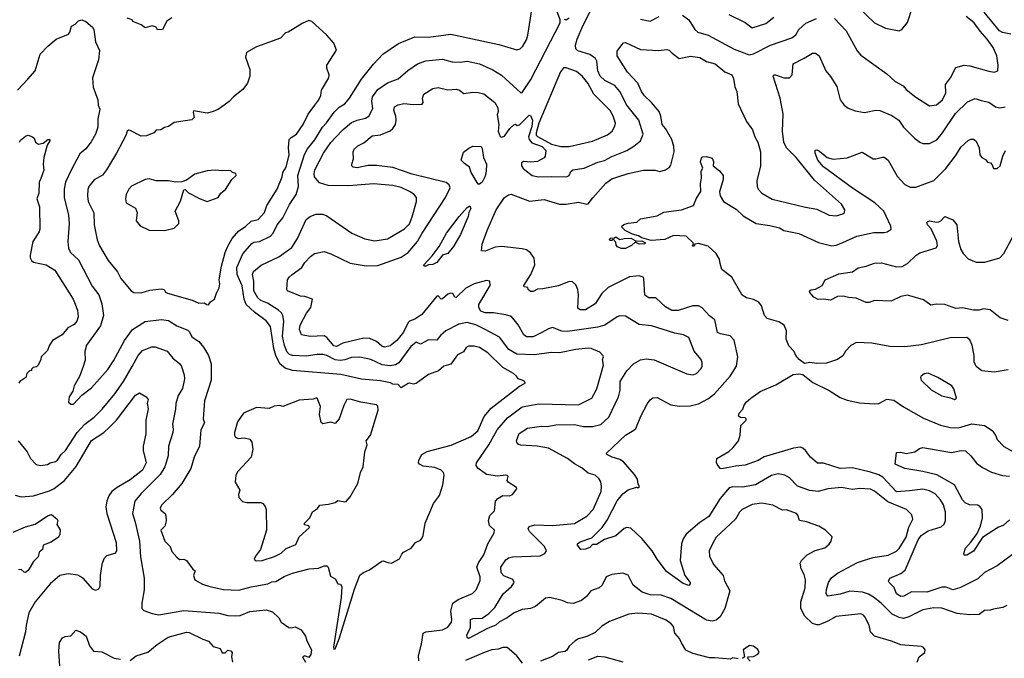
# Model space of a CAD drawing. Extents: x 1678431 to 1860718, y 384618 to 522882.
# Tile 204 of 256: x 1765003 to 1772158, y 454783 to 459427. Entities that reach past the tile are written whole.
import ezdxf

# ---------------------------------------------------------------- set-up
doc = ezdxf.new("R2010")
doc.units = 0

msp = doc.modelspace()

# ---------------------------------------------------------------- linework, layer by layer
at = {"layer": '0CON10XD'}
for points in [[(1767512.1, 457832.1), (1767585, 457819.5), (1767675, 457832.9), (1767800, 457905), (1767835, 457941.9), (1767855.7, 457994.3), (1767887.8, 458105), (1767885.7, 458135), (1767867.4, 458157.4), (1767835, 458178.5), (1767775, 458206), (1767715, 458220.9), (1767575, 458232.7), (1767395, 458217.6), (1767245, 458220.9), (1767180.7, 458240.7), (1767145.4, 458285), (1767142.5, 458305), (1767148.9, 458335), (1767210.8, 458455), (1767265.2, 458534.8), (1767299.3, 458570.7), (1767352.9, 458627.1), (1767415, 458678.5), (1767455, 458695.6), (1767515, 458709.5), (1767541.4, 458725), (1767568.9, 458781.1), (1767563.3, 458835), (1767567.6, 458865), (1767605, 458919.6), (1767675, 458967.3), (1767753.7, 458996.3), (1767822.7, 459057.3), (1767895, 459104.6), (1767955, 459127.7), (1768075, 459139.1), (1768145, 459121.2), (1768202.8, 459117.2), (1768255, 459125.4), (1768345, 459106.1), (1768441.5, 459061.5), (1768505, 459023.3), (1768645, 458894.2), (1768655, 458897.5), (1768668.9, 458918.9), (1768717.9, 458992.1), (1768930, 459405), (1768930.6, 459425), (1768880.5, 459565)], [(1767595, 458366.2), (1767534.7, 458365.3), (1767455, 458348.5), (1767426.7, 458355), (1767416.7, 458365), (1767416.7, 458375), (1767430, 458415), (1767426.2, 458465), (1767433.8, 458485), (1767461.3, 458508.7), (1767505, 458530.5), (1767565, 458582), (1767625, 458589.2), (1767695, 458618.8), (1767715, 458634.4), (1767733.1, 458665), (1767738.2, 458695), (1767735.4, 458725), (1767721.1, 458768.9), (1767728, 458792), (1767753.3, 458806.7), (1767795, 458818.2), (1767865, 458810), (1767927, 458813), (1767934, 458825), (1767930.6, 458855), (1767940, 458885), (1768004.6, 458925.4), (1768045, 458934.4), (1768115, 458916.2), (1768175, 458922.5), (1768198.8, 458915), (1768230.7, 458890.7), (1768295, 458899.4), (1768335, 458897.5), (1768375, 458886.5), (1768455.2, 458825.2), (1768478.8, 458785), (1768480, 458760), (1768473.3, 458735), (1768484, 458665), (1768480.8, 458615), (1768495, 458577.5), (1768505, 458572), (1768525, 458580.8), (1768565.6, 458635), (1768595, 458663.3), (1768605, 458666.7), (1768617, 458657), (1768635, 458661.2), (1768705, 458732.5), (1768715, 458730), (1768730, 458695), (1768725, 458650), (1768701.5, 458575), (1768705.6, 458555.6), (1768725, 458531.8), (1768800, 458505), (1768826.2, 458475), (1768822, 458435), (1768815, 458422.5), (1768766.7, 458395), (1768715, 458389.6), (1768665, 458394.4), (1768650.5, 458385), (1768648.6, 458365), (1768660.8, 458345), (1768726.2, 458295), (1768773.1, 458283.1), (1768865, 458287.3), (1768976.6, 458283.4), (1768995, 458293.8), (1769007.7, 458322.3), (1769022.5, 458335), (1769105, 458346.2), (1769205, 458390.4), (1769253, 458403), (1769305, 458431.2), (1769415, 458476.7), (1769465, 458507.3), (1769513.3, 458546.7), (1769532.7, 458595), (1769503.2, 458695), (1769415.9, 458805), (1769364.7, 458905), (1769327.2, 458947.2), (1769255, 458983.5), (1769221.8, 459015), (1769203.1, 459055), (1769196.7, 459125), (1769186.2, 459145), (1769145, 459174.1), (1769060, 459200), (1769044, 459215), (1769042.6, 459242.6), (1769054.1, 459285), (1769095, 459381.2), (1769195, 459577.7)], [(1771035, 459578.9), (1771215, 459404.3), (1771295, 459366.2), (1771395, 459346.7), (1771412.5, 459355), (1771453.6, 459406.4), (1771491.7, 459518.3)], [(1767295, 454852.5), (1767325, 454926), (1767435.8, 455285.8), (1767475, 455388.9), (1767501.7, 455408.3), (1767545, 455426.2), (1767635, 455490), (1767645, 455492.5), (1767678.8, 455478.8), (1767705, 455476), (1767763.8, 455506.2), (1767779.5, 455540.5), (1767793.3, 455555), (1767847.5, 455585), (1767880, 455625), (1767915, 455642.5), (1767925.8, 455655), (1767934.4, 455675.6), (1767948.6, 455765), (1768010.3, 455909.7), (1768054.2, 455965.8), (1768078, 456045), (1768087.1, 456115), (1768082.9, 456135), (1768065, 456151.1), (1768020.4, 456170.4), (1767935, 456181.1), (1767908.8, 456195), (1767902, 456205), (1767903.9, 456223.9), (1767925.6, 456264.4), (1767965, 456287.1), (1768138.1, 456331.9), (1768284, 456396), (1768333.2, 456436.8), (1768378.1, 456541.9), (1768428.7, 456601.3), (1768635, 456761.9), (1768676.2, 456785), (1768673.3, 456795), (1768655.5, 456805.5), (1768624.4, 456814.4), (1768613.8, 456835), (1768592.5, 456855), (1768515, 456897.5), (1768405, 457004.4), (1768345, 457042.5), (1768305, 457053.3), (1768265, 457052.2), (1768248, 457042), (1768227.7, 457012.3), (1768185, 456990), (1768135, 456922.5), (1768085, 456906.9), (1768046.2, 456873.8), (1767975, 456847.1), (1767885, 456780.9), (1767865, 456776), (1767835, 456784.2), (1767825, 456781.4), (1767775, 456750), (1767754, 456774), (1767715.8, 456775.8), (1767697.3, 456787.3), (1767625, 456799.6), (1767486.3, 456813.7), (1767336.3, 456846.4), (1766985, 456875.9), (1766931.8, 456891.8), (1766894.5, 456924.5), (1766865.2, 456985.2), (1766850.3, 457035), (1766826.1, 457195), (1766795, 457238.2), (1766709.2, 457299.1), (1766649.7, 457355), (1766634.4, 457395), (1766621, 457491), (1766582.8, 457575), (1766581.9, 457625), (1766625, 457724.4), (1766689.9, 457800.1), (1766705, 457809.3), (1766745, 457813.2), (1766826.6, 457853.4), (1766845.2, 457874.8), (1766875, 457934.3), (1766915.4, 457985), (1766965, 458081.9), (1767013.5, 458156.5), (1767028.2, 458215), (1767023.9, 458295), (1767073, 458447), (1767095, 458486.9), (1767147.8, 458552.3), (1767204.7, 458645), (1767233.8, 458676.2), (1767289.6, 458755), (1767325, 458789.6), (1767365, 458815.5), (1767400.5, 458855), (1767486.4, 458995), (1767575, 459104.4), (1767642.4, 459175), (1767755, 459254.1), (1767875, 459302.2), (1767975, 459299.1), (1768135, 459321.9), (1768485, 459245.7), (1768615, 459206.7), (1768640, 459215), (1768660, 459235), (1768685, 459280), (1768696.1, 459313.9), (1768726.2, 459515)], [(1770155, 459464.6), (1770275.3, 459405.3), (1770325, 459366.9), (1770425, 459400), (1770484.2, 459445)], [(1772205, 459320.4), (1772145, 459333.7), (1772123.8, 459345), (1772012.4, 459482.4)], [(1764986.3, 458913.7), (1765061.4, 458995), (1765115, 459053.8), (1765153.3, 459176.7), (1765206.9, 459235), (1765268, 459285), (1765357.4, 459322.6), (1765368.1, 459335), (1765380.8, 459379.2), (1765407.5, 459395), (1765430.7, 459419.3), (1765455, 459426.7), (1765483.6, 459413.6), (1765531.7, 459371.7), (1765541.2, 459355), (1765553.8, 459265), (1765583.9, 459203.9), (1765576.2, 459135), (1765532.9, 459005), (1765537.1, 458935), (1765570.6, 458845), (1765574.3, 458805), (1765585.6, 458775), (1765571.9, 458705), (1765570.6, 458645), (1765554.6, 458595.4), (1765522.4, 458537.6), (1765485, 458487.5), (1765439.4, 458450.6), (1765377.7, 458332.3), (1765336.2, 458245), (1765325.4, 458195), (1765327.3, 458135), (1765358.5, 458005), (1765362.5, 457945), (1765352.2, 457815), (1765358.9, 457765), (1765372.9, 457735), (1765429.9, 457679.9), (1765529.2, 457489.2), (1765578.5, 457425), (1765601.4, 457361.4), (1765611.2, 457275), (1765590.5, 457199.5), (1765488.9, 457061.1), (1765476.7, 457015), (1765478.3, 456951.7), (1765465.5, 456904.5), (1765438.1, 456831.9), (1765400, 456765), (1765390, 456725), (1765362.5, 456685), (1765357.5, 456645), (1765375, 456630), (1765395, 456631.2), (1765454.3, 456695.7), (1765525, 456750), (1765645, 456884.2), (1765685.5, 456945), (1765765.5, 457095), (1765823.1, 457175), (1765915, 457231.5), (1766035, 457247.1), (1766085, 457240.5), (1766145, 457201.1), (1766225, 457170), (1766237.3, 457157.3), (1766255, 457120), (1766305, 457085.7), (1766337.8, 457045), (1766376, 456986), (1766394.3, 456925), (1766393.6, 456805), (1766375, 456746.2), (1766345.5, 456654.5), (1766336.5, 456525), (1766346.7, 456495), (1766320.4, 456445), (1766310.4, 456325), (1766270, 456245), (1766247.8, 456162.2), (1766182.2, 456055), (1766114.7, 455975.3), (1766035, 455895.7), (1766024.4, 455874.4), (1766029.7, 455859.7), (1766060.8, 455835), (1766065, 455820), (1766067.9, 455782.1), (1766059.2, 455745), (1766028, 455715), (1766057.5, 455635), (1766096.1, 455596.1), (1766109.5, 455559.5), (1766145, 455517.5), (1766165, 455502.5), (1766195, 455503.3), (1766215, 455493.3), (1766261.7, 455431.7), (1766278.3, 455418.3), (1766266.7, 455385), (1766276.7, 455355), (1766331.1, 455321.1), (1766385.7, 455304.3), (1766485, 455282.5), (1766595, 455279.5), (1766685, 455303.8), (1766805.4, 455324.6), (1766835, 455339.4), (1766865, 455341.4), (1766925, 455378.2), (1766985, 455401.8), (1767106.9, 455433.1), (1767175, 455439.3), (1767215, 455455.3), (1767235.3, 455455.3), (1767244.2, 455445), (1767261.2, 455381.2), (1767295, 455360), (1767315, 455323.8), (1767335, 455321.2), (1767344.2, 455305), (1767338.4, 455225), (1767284.3, 454864.3), (1767285, 454850), (1767295, 454852.5)], [(1766375, 457352.5), (1766390, 457375), (1766420, 457395), (1766432.7, 457437.3), (1766453.9, 457476.1), (1766458, 457505), (1766453.3, 457535), (1766470.4, 457635), (1766496.4, 457733.6), (1766514.2, 457775.8), (1766548.2, 457835), (1766595, 457891.1), (1766645, 457923.1), (1766685, 457962.2), (1766737.1, 457975), (1766782.2, 458025), (1766800, 458075), (1766873.8, 458195), (1766910.7, 458285), (1766916.6, 458315), (1766938.5, 458355), (1766961.2, 458445), (1766956, 458495), (1766962, 458555), (1766975, 458570), (1767014.7, 458595.3), (1767063.8, 458665), (1767099.6, 458740.4), (1767148.5, 458805), (1767177.8, 458845), (1767190.8, 458875), (1767196, 458915), (1767250.6, 459005), (1767252, 459025), (1767234, 459075), (1767236, 459095), (1767305.8, 459205), (1767285.5, 459255.5), (1767236.2, 459315), (1767125, 459412.5), (1767105, 459420), (1767055, 459400), (1766955, 459336), (1766935, 459330), (1766897.9, 459292.1), (1766725, 459230.5), (1766652.3, 459187.7), (1766644, 459155), (1766675.7, 459065), (1766675.8, 459015), (1766657.5, 458965), (1766625, 458918), (1766556.2, 458865), (1766525, 458832.5), (1766445, 458773.3), (1766402.5, 458757.5), (1766365, 458747.1), (1766267.5, 458765), (1766262.9, 458755), (1766270.8, 458715), (1766255, 458698), (1766125, 458679.2), (1766085, 458650), (1766055, 458642.5), (1766030, 458625), (1765995, 458622.5), (1765977.5, 458605), (1765925, 458582.5), (1765885, 458579.2), (1765805, 458622), (1765795, 458623.8), (1765784, 458615), (1765775.8, 458585), (1765707.8, 458455), (1765635, 458334), (1765605, 458295.8), (1765545, 458262.5), (1765505.7, 458215), (1765497.4, 458192.6), (1765495.5, 458145), (1765502.1, 458105), (1765543.3, 458023.3), (1765543.8, 457935), (1765565.6, 457825), (1765582.4, 457782.4), (1765646.7, 457675), (1765715, 457593.8), (1765738.8, 457545), (1765814.3, 457454.3), (1765832.7, 457442.7), (1765885, 457441.4), (1765949.1, 457460.9), (1766035, 457470.6), (1766053.3, 457465), (1766063.8, 457445), (1766077.6, 457437.6), (1766257.3, 457387.3), (1766305, 457366.7), (1766347, 457367), (1766360, 457355), (1766375, 457352.5)], [(1766110, 459440), (1766072.5, 459415), (1766040, 459355), (1766005, 459352.5), (1765995, 459372.5), (1765965, 459382.5), (1765915, 459367.5), (1765885, 459390), (1765825, 459412.5), (1765820, 459425), (1765785, 459436.7)], [(1768960.7, 459430.7), (1768975, 459426.7), (1768995, 459440)], [(1769515, 459431.1), (1769585, 459416.9), (1769649.1, 459450.9)], [(1769819.2, 459459.2), (1769866, 459426), (1769908.6, 459355), (1769932, 459335), (1770006.2, 459315), (1770195, 459212.5), (1770305, 459171.2), (1770335, 459177.3), (1770458.1, 459241.9), (1770614, 459296), (1770642.4, 459317.6), (1770664.4, 459355), (1770715, 459401.9), (1770793.3, 459435)], [(1770925, 459435.8), (1771008.6, 459345), (1771089.6, 459199.6), (1771115, 459169.2), (1771305, 459032.9), (1771365, 458977.1), (1771422, 458945), (1771445, 458919.2), (1771515, 458862.9), (1771615, 458800.8), (1771665, 458807.5), (1771708.1, 458845), (1771731.8, 458895), (1771730.5, 458955), (1771766.5, 459005), (1771805, 459079.2), (1771865, 459095.7), (1771907.7, 459092.3), (1772045, 459051.4), (1772083.9, 459046.1), (1772110, 459055), (1772114, 459095), (1772102.5, 459165), (1772077.8, 459225), (1772034.4, 459285), (1771982.3, 459342.3), (1771939.5, 459405), (1771880.1, 459450.1)], [(1769523.8, 455653.8), (1769445, 455730), (1769415, 455733.8), (1769395, 455726), (1769335, 455673.5), (1769253.7, 455646.3), (1769195, 455611.2), (1769165, 455610), (1769145, 455590), (1769115, 455576.2), (1769080, 455575), (1769057, 455607), (1769056.7, 455615), (1769075, 455630), (1769160.8, 455659.2), (1769236.2, 455733.8), (1769272.7, 455787.3), (1769345, 455927.8), (1769385, 455979.5), (1769425, 456009.2), (1769485, 456027.5), (1769495, 456022.5), (1769507, 456033), (1769498.3, 456048.3), (1769493.3, 456085), (1769470.5, 456120.5), (1769391.1, 456211.1), (1769365, 456228.1), (1769308.8, 456245), (1769270, 456265), (1769267.5, 456275), (1769404.3, 456405), (1769465, 456442), (1769481.2, 456455), (1769516.4, 456543.6), (1769564.5, 456635.5), (1769585, 456663.8), (1769603, 456677), (1769635, 456679.2), (1769735, 456625.7), (1769795, 456615.6), (1769875, 456618.1), (1769935, 456633.3), (1770008.8, 456671.2), (1770053, 456707), (1770164.7, 456835.3), (1770212.1, 456907.9), (1770221.9, 456975), (1770195, 457096.2), (1770165, 457127.5), (1770095, 457142), (1770075, 457153.3), (1770054.3, 457244.3), (1770015, 457274), (1769962.5, 457332.5), (1769935, 457345.6), (1769895, 457345.5), (1769788.1, 457311.9), (1769742.9, 457312.9), (1769695, 457337.9), (1769625, 457403.1), (1769574.4, 457404.4), (1769545, 457423.8), (1769538, 457545), (1769532.5, 457555), (1769505, 457564), (1769435, 457556.5), (1769280.5, 457479.5), (1769233.9, 457436.1), (1769185, 457360), (1769115, 457318.1), (1769075, 457317.1), (1769058.1, 457328.1), (1769063.5, 457425), (1769058.9, 457465), (1769045, 457498), (1769020.3, 457520.3), (1768995, 457522.2), (1768917.8, 457492.2), (1768805, 457468.8), (1768765, 457466.2), (1768735, 457451.2), (1768715, 457450), (1768697.5, 457465), (1768695, 457480), (1768670, 457485), (1768667.5, 457495), (1768718.1, 457575), (1768746.7, 457645), (1768742.1, 457692.1), (1768715, 457732), (1768685, 457752.2), (1768655, 457760.9), (1768503.4, 457776.6), (1768458.3, 457771.7), (1768385, 457743.1), (1768360, 457745), (1768362.7, 457795), (1768399.5, 457895), (1768466.4, 458045), (1768525, 458134.4), (1768555, 458153.1), (1768575, 458158.1), (1768707.4, 458107.4), (1768815, 458118.2), (1768925.4, 458085.4), (1768974.6, 458085.4), (1769065, 458100.4), (1769125, 458085.8), (1769135, 458088), (1769167.5, 458132.5), (1769263, 458237), (1769305, 458270), (1769342.5, 458282.5), (1769425, 458308.5), (1769535, 458331.4), (1769621.7, 458331.7), (1769655, 458322), (1769695, 458335.8), (1769725.4, 458354.6), (1769735, 458370), (1769758.5, 458465), (1769756.5, 458505), (1769741.1, 458555), (1769697.1, 458635), (1769671.5, 458665), (1769662.9, 458725), (1769649.2, 458759.2), (1769595, 458824.2), (1769543, 458873), (1769521.5, 458905), (1769494.7, 458964.7), (1769420.6, 459045), (1769345.8, 459165), (1769345, 459197.5), (1769377.5, 459245), (1769391.7, 459258.3), (1769405, 459260), (1769515, 459211.1), (1769645, 459202.5), (1769705, 459210), (1769722.5, 459205), (1769745, 459183.8), (1769795, 459143.8), (1769878.3, 459161.7), (1769945, 459150.8), (1769995, 459123.8), (1770055.8, 459105.8), (1770127.9, 459047.9), (1770177.1, 459025), (1770189.8, 458999.8), (1770198.7, 458938.7), (1770215.4, 458905.4), (1770223.9, 458813.9), (1770285, 458686.2), (1770328, 458625), (1770344.2, 458575), (1770367.1, 458535), (1770385.5, 458465.5), (1770386.7, 458365), (1770360, 458255), (1770362.5, 458215), (1770370, 458195), (1770396.2, 458166.2), (1770472.2, 458122.2), (1770713.1, 458063.1), (1770795, 458047.8), (1770885, 458004.4), (1770935, 458000), (1770985, 458016.2), (1770996, 458025), (1771000, 458045), (1770976, 458085), (1770778.8, 458258.8), (1770645, 458423.6), (1770575.9, 458495.9), (1770555.3, 458535.3), (1770545.3, 458615), (1770550.7, 458740.7), (1770528.7, 458855), (1770479.2, 459015), (1770484.3, 459025.7), (1770495, 459025.8), (1770555, 459002.9), (1770596.7, 459005), (1770615.8, 459025), (1770623.8, 459105), (1770702.9, 459147.1), (1770765, 459184.3), (1770785, 459182.5), (1770813.5, 459163.5), (1770860, 459055), (1770895, 459013.8), (1770940.3, 458940.3), (1770965, 458843.3), (1770995, 458806.2), (1771024.2, 458784.2), (1771075, 458763.8), (1771143, 458753), (1771225, 458770), (1771252.7, 458767.3), (1771339.8, 458729.8), (1771390.8, 458695), (1771425, 458645.7), (1771505, 458565.8), (1771545, 458535.8), (1771567, 458527), (1771615, 458525.6), (1771667.1, 458552.9), (1771709.5, 458605), (1771803.6, 458745), (1771890.2, 458829.8), (1771945, 458854.2), (1771990.3, 458840.3), (1772045, 458827.8), (1772092.8, 458792.8), (1772125, 458785.5), (1772165, 458793.2)], [(1768995, 458504.5), (1769165, 458543.6), (1769275, 458589.4), (1769309.2, 458615), (1769328.7, 458651.3), (1769332.9, 458675), (1769316.7, 458725), (1769295, 458765.7), (1769176.1, 458886.1), (1769130.9, 458965), (1769093.1, 459013.1), (1769050, 459050), (1768975, 459077.7), (1768954.2, 459075.8), (1768932.5, 459047.5), (1768775.6, 458675), (1768755.2, 458605), (1768756.2, 458586.2), (1768765, 458577), (1768867.4, 458522.6), (1768935.2, 458504.8), (1768995, 458504.5)], [(1765003, 458537), (1765009.2, 458550.8), (1765045, 458580), (1765065, 458586), (1765097.5, 458575), (1765107.5, 458565), (1765117.5, 458535), (1765141.2, 458521.2), (1765175, 458528), (1765207.5, 458555), (1765222.5, 458555), (1765223.3, 458545), (1765202, 458515), (1765178.1, 458425), (1765173.3, 458375), (1765177.7, 458332.3), (1765157.4, 458272.6), (1765144.2, 458245), (1765141.5, 458165), (1765128.8, 458125), (1765148.5, 458065), (1765150.6, 457905), (1765144.2, 457885), (1765100, 457815), (1765078.6, 457715), (1765080, 457695), (1765090, 457675), (1765104.5, 457664.5), (1765195, 457643.5), (1765258.1, 457605), (1765391.9, 457395), (1765422.7, 457315), (1765427.1, 457265), (1765417.5, 457235), (1765399.1, 457210.9), (1765353.7, 457186.3), (1765311.5, 457135), (1765242.9, 457095), (1765216.7, 457055), (1765205, 457022.5), (1765160, 456975), (1765157.5, 456955), (1765137.5, 456915), (1765125, 456902.5), (1765101.7, 456898.3), (1765090, 456885), (1765090, 456875), (1765075, 456872.5), (1765056.4, 456853.6), (1765047.5, 456825), (1765005, 456796.7), (1764996.7, 456785)], [(1771555, 457063.3), (1771435, 457047.5), (1771325, 457050.6), (1771195, 457075.7), (1771085, 457080), (1771042.3, 457057.7), (1771003.9, 457016.1), (1770985, 456982.5), (1770945, 456956.7), (1770865, 456930), (1770795, 456926.2), (1770745, 456933.3), (1770705, 456927.5), (1770666.1, 456956.1), (1770643.8, 456985), (1770631.2, 457015), (1770592, 457055), (1770572.6, 457102.6), (1770574.2, 457165), (1770558.8, 457205), (1770519.7, 457229.7), (1770435, 457254.3), (1770415, 457276.7), (1770394.2, 457345), (1770375, 457372.5), (1770335, 457391.9), (1770283.8, 457405), (1770253.9, 457423.9), (1770178.6, 457555), (1770105, 457611.2), (1770092.2, 457655), (1770088.5, 457685), (1770065, 457725.8), (1770005, 457780), (1769935, 457798.9), (1769910, 457795), (1769905, 457780), (1769895, 457780), (1769890, 457785), (1769900, 457795), (1769896.7, 457805), (1769845, 457853.1), (1769755, 457856.7), (1769691.1, 457828.9), (1769592.3, 457822.3), (1769525, 457840), (1769500, 457855), (1769457.4, 457867.4), (1769403.8, 457895), (1769381.2, 457915), (1769378.8, 457925), (1769393.2, 457936.8), (1769425, 457947.1), (1769487.5, 457955), (1769515, 457977.5), (1769635, 458000.6), (1769685, 458027.8), (1769812.5, 458045), (1769898.5, 458075), (1769920.3, 458129.7), (1769952.5, 458177.5), (1769949.1, 458235), (1769958.1, 458275), (1769954.1, 458324.1), (1769966.4, 458346.4), (1769951.2, 458391.2), (1769957, 458423), (1769965, 458430), (1769995, 458432.5), (1770035, 458418.8), (1770044, 458395), (1770042.5, 458365), (1770087.7, 458327.7), (1770113.8, 458295), (1770114.2, 458265), (1770088.6, 458175), (1770094.3, 458145), (1770117.3, 458105), (1770209.6, 458049.6), (1770261.1, 458001.1), (1770355, 457945.6), (1770455, 457930.6), (1770525, 457914.2), (1770555, 457894.3), (1770665, 457873.1), (1770807.2, 457807.2), (1770905, 457782.5), (1770935, 457786.7), (1770985, 457805.5), (1771086.9, 457853.1), (1771210.9, 457879.1), (1771285, 457880), (1771307.5, 457885), (1771335.9, 457904.1), (1771333.8, 457925), (1771283.3, 458035), (1771218.1, 458095), (1771055, 458201.1), (1770845, 458357.5), (1770803.8, 458405), (1770784.4, 458455), (1770783, 458477), (1770795, 458480), (1770815, 458470), (1770871.2, 458425), (1770915, 458413.5), (1771015, 458421.4), (1771125, 458462.9), (1771205, 458415.8), (1771225, 458414), (1771272.3, 458427.7), (1771285, 458426), (1771314, 458405), (1771379.1, 458289.1), (1771435, 458229.2), (1771475, 458210), (1771515, 458209.4), (1771645, 458257.1), (1771732.2, 458345), (1771803.8, 458436.2), (1771845, 458502.5), (1771895, 458547.1), (1771915, 458557.1), (1771935, 458557.5), (1771953.3, 458543.3), (1771975.8, 458495), (1771980.8, 458445), (1771994.2, 458425), (1772020, 458410), (1772035, 458390), (1772057.5, 458385), (1772070.7, 458370.7), (1772080, 458345), (1772105, 458343.8), (1772127.5, 458365), (1772146.5, 458435), (1772165.5, 458475)], [(1768335, 458230), (1768284.2, 458315), (1768272.5, 458355), (1768235, 458380), (1768211.2, 458405), (1768227.5, 458462.5), (1768266.4, 458493.6), (1768295, 458506.7), (1768356.2, 458505), (1768365, 458490), (1768373.7, 458423.7), (1768395.8, 458375.8), (1768393.5, 458325), (1768385, 458290), (1768365, 458245.6), (1768345, 458230.8), (1768335, 458230)], [(1766055, 457894), (1766125, 457911.2), (1766160, 457945), (1766158.8, 457965), (1766132.5, 458035), (1766171.7, 458108.3), (1766195, 458190), (1766205, 458192.5), (1766228.8, 458168.8), (1766315, 458123.8), (1766365, 458105.8), (1766446.7, 458135), (1766463.8, 458165), (1766498, 458192), (1766544.2, 458265.8), (1766577.5, 458295), (1766575, 458307.5), (1766550, 458315), (1766535, 458330), (1766475, 458326.7), (1766425, 458333.3), (1766365, 458328.8), (1766275, 458303.3), (1766215, 458260), (1766182, 458248), (1766135, 458245.9), (1766085, 458254.5), (1765995, 458256.2), (1765945, 458270.6), (1765914.5, 458265.5), (1765815, 458215.8), (1765796, 458195), (1765778, 458155), (1765771.2, 458125), (1765777.5, 458095), (1765845, 458056.7), (1765852.5, 458037.5), (1765856.2, 458025), (1765850, 457965), (1765877.7, 457927.7), (1765945, 457896.2), (1766055, 457894)], [(1771525, 454754), (1771538, 454795), (1771581.2, 454825), (1771583.3, 454845), (1771571.2, 454861.2), (1771555, 454868.8), (1771405, 454882.1), (1771338.5, 454908.5), (1771215, 454944.5), (1771186.7, 454975), (1771176.5, 455025), (1771144.6, 455084.6), (1771135, 455097.1), (1771115, 455106.7), (1770935, 455087.1), (1770875, 455052.2), (1770812.8, 455027.2), (1770795, 455026.1), (1770765, 455035.5), (1770709.6, 455089.6), (1770679.4, 455145), (1770680, 455195), (1770710, 455295), (1770713.1, 455355), (1770703, 455393), (1770680.8, 455435), (1770674.3, 455475), (1770684.5, 455495.5), (1770725, 455536), (1770782.7, 455567.3), (1770853.9, 455586.1), (1770885, 455612.5), (1770900, 455635), (1770906.4, 455666.4), (1770857.5, 455715), (1770810, 455745), (1770720, 455775), (1770670, 455785), (1770656.7, 455825), (1770647.5, 455835), (1770575, 455863.8), (1770545, 455860), (1770475, 455895.7), (1770395, 455912.2), (1770325, 455901.1), (1770252.9, 455865), (1770234.5, 455845), (1770205.7, 455795), (1770064.4, 455665), (1770036.9, 455615), (1770013.1, 455565), (1770015.7, 455525.7), (1770045.8, 455465), (1770114.3, 455385), (1770125, 455346.7), (1770162.5, 455275), (1770127.9, 455145), (1770094.4, 455085), (1770065, 455060.4), (1770035, 455054), (1769995, 455060.4), (1769735, 455218.8), (1769665, 455243.1), (1769585, 455245.9), (1769525.3, 455265.3), (1769461.9, 455315), (1769425, 455386.7), (1769385, 455403.3), (1769305, 455391.8), (1769265, 455376.7), (1769236.2, 455315), (1769213.3, 455296.7), (1769153.1, 455275), (1769124.4, 455235), (1769086.6, 455203.4), (1769025, 455182.9), (1768985, 455186.8), (1768944.2, 455204.2), (1768855, 455226), (1768825, 455221.5), (1768750.5, 455159.5), (1768715, 455145.3), (1768655, 455138.2), (1768596, 455115), (1768545, 455078), (1768490.8, 455049.2), (1768463.3, 455025), (1768407.7, 455002.3), (1768265, 454926.2), (1768255.7, 454935.7), (1768253.2, 454953.2), (1768278.8, 455005), (1768278.9, 455065), (1768295, 455073.6), (1768365, 455075.4), (1768411.6, 455108.4), (1768455, 455152.2), (1768517.4, 455252.6), (1768576.7, 455305), (1768595.6, 455335.6), (1768586, 455356), (1768522.4, 455382.4), (1768501.8, 455405), (1768499.2, 455445), (1768535, 455499.5), (1768555, 455512.9), (1768585, 455520.4), (1768785, 455529.4), (1768818.8, 455545), (1768830.8, 455565), (1768815.7, 455595), (1768707.5, 455705), (1768697.5, 455725), (1768705, 455741.2), (1768747.1, 455752.9), (1768875, 455749.6), (1769035.9, 455764.1), (1769125, 455816.4), (1769170.4, 455865), (1769227.5, 455995), (1769232.1, 456032.1), (1769225.5, 456065.5), (1769211.7, 456091.7), (1769186, 456115), (1769135, 456128.5), (1769090, 456165), (1769035, 456198.2), (1768985, 456235.4), (1768845, 456310.8), (1768763.7, 456326.3), (1768645, 456332.2), (1768628.9, 456338.9), (1768615, 456353.8), (1768612.9, 456365), (1768631.8, 456418.2), (1768693.1, 456456.9), (1768795, 456472.1), (1768835, 456469.5), (1768898.3, 456481.7), (1769035, 456482.3), (1769099.5, 456469.5), (1769165, 456467.9), (1769225, 456482.2), (1769283.3, 456536.7), (1769355.6, 456685), (1769366.4, 456733.6), (1769366.2, 456795), (1769415, 456874.4), (1769464.3, 456925), (1769515, 456954.4), (1769555, 456960.5), (1769614.6, 456954.6), (1769850.7, 456850.7), (1769895, 456844.4), (1769921.2, 456855), (1769955, 456890), (1769962.9, 456907.1), (1769962.5, 456935), (1769954.3, 456955), (1769905.3, 457015.3), (1769865.6, 457115), (1769826.7, 457135), (1769765, 457147.5), (1769595, 457201.4), (1769505, 457211.1), (1769405, 457270.5), (1769365, 457272.2), (1769345, 457266.9), (1769255, 457206.2), (1769205, 457192), (1768985, 457158.8), (1768941.7, 457161.7), (1768875, 457188.6), (1768845, 457179.5), (1768797.9, 457152.1), (1768735, 457121.3), (1768685, 457121.3), (1768667.3, 457135), (1768625, 457208.1), (1768578, 457268), (1768535, 457281.5), (1768445, 457295.4), (1768385, 457294.6), (1768355, 457307.8), (1768338.5, 457335), (1768339.5, 457355), (1768423.1, 457495), (1768418.8, 457525), (1768395, 457531.4), (1768305, 457505.5), (1768245, 457475.6), (1768175, 457406.2), (1768165, 457410), (1768150, 457435), (1768135, 457439.2), (1768115, 457431.4), (1768075, 457395.8), (1768065, 457394.2), (1768045, 457418.8), (1768035, 457417.5), (1767925, 457283.8), (1767875, 457250), (1767835, 457235.7), (1767825, 457226), (1767791.8, 457155), (1767744.5, 457095), (1767695, 457055.5), (1767655, 457046.7), (1767635, 457052.5), (1767595.7, 457085.7), (1767547.8, 457107.8), (1767505, 457110.7), (1767352, 457075), (1767305, 457049.5), (1767285, 457055.5), (1767235.9, 457115.9), (1767215, 457128.2), (1767113.8, 457123.8), (1767052, 457135), (1767037.5, 457175), (1767040.5, 457205), (1767086.8, 457293.2), (1767118.8, 457335), (1767130, 457395), (1767075, 457414), (1767045, 457415.7), (1766950, 457455), (1766943.8, 457465), (1766950, 457535), (1766961.2, 457555), (1766982.9, 457575), (1767054.1, 457625.9), (1767075, 457660.5), (1767115.5, 457705), (1767145, 457727.1), (1767215, 457741.1), (1767265, 457723.3), (1767405, 457657.5), (1767522, 457638), (1767605, 457638.2), (1767775, 457700), (1767825.6, 457735), (1767893.6, 457815), (1767927.1, 457875), (1768097.1, 458132.9), (1768130.6, 458205), (1768124.2, 458225), (1768101.7, 458241.7), (1767855, 458304), (1767715, 458350.9), (1767595, 458366.2)], [(1767955, 457634.2), (1767942.5, 457635), (1767940, 457645), (1768001.1, 457708.9), (1768052.2, 457777.8), (1768105, 457874.2), (1768196.9, 457995), (1768255, 458060.6), (1768275, 458074), (1768281.8, 458055), (1768266.7, 458025), (1768261.8, 457995), (1768205.4, 457864.6), (1768155, 457776.4), (1768115, 457725.8), (1768075, 457713.8), (1768035, 457662.2), (1768005, 457645.7), (1767975, 457644), (1767955, 457634.2)], [(1767903.8, 454765), (1767900.9, 454800.9), (1767922.9, 454885), (1767935, 454966), (1767955, 454975.6), (1768075, 454990.6), (1768115, 455010.6), (1768141.5, 455045), (1768144.5, 455065), (1768135.5, 455125), (1768150.5, 455185), (1768189.5, 455210.5), (1768293.3, 455255), (1768319.7, 455280.3), (1768350.5, 455349.5), (1768348.6, 455375), (1768325.6, 455445), (1768336.7, 455476.7), (1768376.9, 455535), (1768404.4, 455615), (1768452, 455695), (1768453.8, 455715), (1768418, 455748), (1768410.5, 455785), (1768419.1, 455820.9), (1768454.1, 455855.9), (1768460, 455925), (1768478.8, 455945), (1768515, 455966.7), (1768563.6, 455963.6), (1768585, 455974), (1768616.7, 456015), (1768613.3, 456025), (1768553.3, 456065), (1768546.7, 456075), (1768552.5, 456105), (1768545, 456112.5), (1768535, 456115.8), (1768475, 456106.9), (1768395, 456119.5), (1768331.4, 456165), (1768321.1, 456185), (1768323.3, 456205), (1768413.4, 456335), (1768473.9, 456445), (1768547.8, 456532.3), (1768655, 456611.2), (1768722.5, 456625), (1768775, 456634.6), (1769064.6, 456625.4), (1769160, 456675), (1769196.4, 456743.6), (1769245.5, 456915), (1769239.2, 456955), (1769246, 456975), (1769242.9, 456982.9), (1769219.6, 457009.6), (1769155, 457035.5), (1769135, 457037.9), (1769045, 457029.2), (1768925, 457003.8), (1768865, 457006.2), (1768745, 456989.2), (1768615, 456993.9), (1768558.2, 457028.2), (1768488.7, 457118.7), (1768385.8, 457174.2), (1768318.2, 457208.2), (1768255, 457224.6), (1768195, 457212.9), (1768100.6, 457165), (1768060, 457130), (1768035, 457095.6), (1767975, 457099.2), (1767915, 457068), (1767885, 457082.9), (1767845, 457049.6), (1767757.6, 456932.4), (1767735, 456917.9), (1767695, 456909.8), (1767636.1, 456916.1), (1767555.8, 456955.8), (1767474, 456974), (1767415, 456971.6), (1767366.6, 456953.4), (1767331.7, 456948.3), (1767295, 456954.4), (1767235, 456984.7), (1767205, 456993.2), (1767165, 456993.2), (1767085, 456979), (1766985, 456985.8), (1766965, 456992.5), (1766948.1, 457008.1), (1766926.8, 457056.8), (1766913.5, 457125), (1766922, 457235), (1766915.2, 457275.2), (1766905, 457295.5), (1766885, 457313.4), (1766803.6, 457365), (1766754.5, 457385), (1766732.7, 457405), (1766705.8, 457455), (1766705.3, 457525.3), (1766695.6, 457575), (1766703.1, 457596.9), (1766757.2, 457642.8), (1766887.1, 457702.9), (1766980.2, 457769.8), (1767022.7, 457835), (1767085.4, 457974.6), (1767113.9, 457996.1), (1767155, 458011.5), (1767205, 458011.9), (1767235, 458001.1), (1767416, 457875), (1767512.1, 457832.1)], [(1772185, 457238.3), (1772128, 457258), (1772055, 457317.5), (1772006.8, 457323.2), (1771975, 457315.7), (1771934.5, 457314.5), (1771855, 457330.4), (1771805, 457327.3), (1771724.7, 457354.7), (1771665, 457358.5), (1771625, 457352.1), (1771570.7, 457390.7), (1771455, 457423.3), (1771405, 457414), (1771335, 457381.2), (1771215, 457384.6), (1771175, 457369.5), (1771155, 457371.1), (1771082.3, 457402.3), (1771025, 457406.5), (1770986.6, 457416.6), (1770945, 457414.4), (1770895, 457387.1), (1770843.9, 457393.9), (1770805, 457391.2), (1770775, 457408.8), (1770745, 457442.5), (1770743.3, 457455), (1770755, 457463.3), (1770785, 457466.7), (1770835, 457493.8), (1770855, 457535.7), (1770955, 457578.1), (1771055, 457593.8), (1771095, 457622), (1771155, 457634), (1771213.6, 457656.4), (1771265, 457659.5), (1771375, 457628.5), (1771415, 457632.9), (1771455, 457653.5), (1771515, 457711.8), (1771545, 457732.3), (1771662.1, 457767.9), (1771671.4, 457785), (1771666.4, 457816.4), (1771626.2, 457905), (1771600.6, 457935), (1771596, 457955), (1771615, 457963.3), (1771664.3, 457954.3), (1771682.1, 457957.9), (1771696.2, 457965), (1771725, 457996.7), (1771785, 457972), (1771812.5, 457935), (1771824.6, 457815), (1771842.7, 457755), (1771857.7, 457727.7), (1771895, 457687.3), (1771953.8, 457663.8), (1772015.4, 457664.6), (1772125, 457694.3), (1772155, 457727.1), (1772225, 457858.6)], [(1769375, 457762.5), (1769347.5, 457775), (1769338.3, 457788.3), (1769335, 457810), (1769315, 457830), (1769305, 457820), (1769295, 457820), (1769290, 457825), (1769295, 457837.5), (1769325, 457840), (1769335, 457847.5), (1769365, 457827.5), (1769395, 457836.2), (1769445, 457837.1), (1769485, 457817.5), (1769525, 457818), (1769550, 457805), (1769542.5, 457797.5), (1769505, 457794.4), (1769475, 457810), (1769450, 457785), (1769405, 457764), (1769375, 457762.5)], [(1772185, 456879.7), (1772085, 456863.8), (1771995, 456874.6), (1771954.4, 456905), (1771939.8, 456939.8), (1771938.5, 456985), (1771925, 457060), (1771908.3, 457098.3), (1771885.4, 457115.4), (1771765.5, 457114.5), (1771555, 457063.3)], [(1764993.3, 456365), (1765058, 456285), (1765082.5, 456235), (1765123.6, 456193.6), (1765155, 456184.4), (1765205, 456191.4), (1765225, 456205.6), (1765263.8, 456215), (1765276.9, 456225), (1765304.3, 456265), (1765336.9, 456295), (1765421.1, 456425), (1765477.9, 456485), (1765545, 456537.3), (1765602.5, 456595), (1765695, 456705.6), (1765758.5, 456795), (1765821.5, 456905), (1765864.2, 456985.8), (1765895, 457021.9), (1765963.1, 457046.9), (1765987.6, 457047.6), (1766075, 457015.7), (1766115, 456965.8), (1766167.1, 456925), (1766180, 456905), (1766198.9, 456845), (1766201.8, 456815), (1766185.4, 456745), (1766154.4, 456695), (1766138.5, 456635), (1766136.4, 456595), (1766113.5, 456485), (1766119.7, 456449.7), (1766117.3, 456425), (1766085.4, 456324.6), (1766082.2, 456255), (1766058.5, 456175), (1766025, 456118.9), (1765885, 455981.5), (1765840, 455925), (1765823.7, 455836.3), (1765842.6, 455772.6), (1765874.5, 455635.5), (1765880.9, 455520.9), (1765908.6, 455365), (1765908.8, 455281.2), (1765890, 455185), (1765892, 455145), (1765905, 455131.2), (1765965, 455108.1), (1766015, 455099.4), (1766195, 455131.8), (1766450.9, 455110.9), (1766515, 455095.6), (1766575, 455091.9), (1766605, 455095.6), (1766675, 455124.5), (1766795, 455135.6), (1766840.6, 455120.6), (1766886.4, 455076.4), (1766903.8, 455045), (1766958, 455008), (1766975, 455003.8), (1767005, 455012), (1767049.5, 454989.5), (1767080, 454945), (1767090, 454910), (1767123.8, 454843.8), (1767119.3, 454810.7), (1767105, 454790), (1767075, 454800.8), (1767058.8, 454795), (1767080.8, 454755)], [(1772245, 455558.6), (1772105, 455455.4), (1772015, 455408.1), (1771965, 455360.9), (1771835.4, 455294.6), (1771785, 455280.5), (1771735, 455299.5), (1771705, 455300), (1771595, 455264.7), (1771484.5, 455265.5), (1771428, 455235), (1771405, 455231.5), (1771375, 455252.5), (1771357, 455297), (1771321.8, 455335), (1771317.3, 455345), (1771325, 455365.5), (1771405, 455398.9), (1771437.5, 455425), (1771532.5, 455645), (1771554.2, 455675.8), (1771605, 455709.1), (1771700.1, 455739.9), (1771721.5, 455758.5), (1771730.9, 455785), (1771731.5, 455845), (1771715, 455898), (1771695.2, 455935.2), (1771655, 455978.8), (1771615, 456001.3), (1771565, 456012.8), (1771468.5, 456001.5), (1771375, 455993.5), (1771275, 456100.7), (1771245, 456117.2), (1771185, 456136.7), (1771055, 456169.2), (1770965, 456162.7), (1770845, 456203.1), (1770801.3, 456201.3), (1770750.8, 456245), (1770714.2, 456295), (1770695, 456311.4), (1770675, 456318.6), (1770625, 456310), (1770412, 456248), (1770368.3, 456221.7), (1770275, 456187.5), (1770205, 456181.3), (1770105, 456160.9), (1770093, 456163), (1770071.2, 456195), (1770066.4, 456206.4), (1770070, 456235), (1770155, 456286), (1770188.8, 456315), (1770226.7, 456365), (1770237.5, 456405), (1770242.5, 456475), (1770283.3, 456515), (1770283.3, 456525), (1770275, 456531.2), (1770240, 456535), (1770226.7, 456545), (1770231.2, 456565), (1770258.8, 456595), (1770268, 456625), (1770282, 456645), (1770315, 456675.8), (1770385, 456724.3), (1770497.9, 456772.1), (1770623.6, 456846.4), (1770665, 456852.5), (1770695, 456846.7), (1770767.7, 456787.7), (1770885, 456730), (1770965, 456680), (1771015, 456661.1), (1771105, 456641.1), (1771215, 456633.3), (1771245, 456635.8), (1771305, 456668), (1771355, 456659.2), (1771425, 456610.6), (1771569.5, 456530.5), (1771695, 456478.5), (1771765, 456461.8), (1771825, 456459.6), (1771922.6, 456487.4), (1772015, 456476.7), (1772068.5, 456438.5), (1772093.5, 456405), (1772105.7, 456375), (1772153.3, 456323.3), (1772224.6, 456284.6)], [(1771795, 456664), (1771810, 456675), (1771791.7, 456741.7), (1771777.5, 456765), (1771675, 456826), (1771605, 456856), (1771575, 456852), (1771553.8, 456835), (1771548.8, 456825), (1771553.8, 456805), (1771626.2, 456735), (1771705, 456692.5), (1771767.5, 456677.5), (1771795, 456664)], [(1764969.3, 455969.3), (1765015, 455956.9), (1765104.6, 455965.4), (1765219.9, 456000.1), (1765255, 456017.7), (1765328.8, 456075), (1765413.2, 456176.8), (1765525, 456367.9), (1765615, 456425.4), (1765656.9, 456463.1), (1765706.2, 456515), (1765845, 456695.7), (1765875, 456714), (1765922.5, 456685), (1765937.5, 456665), (1765928.8, 456635), (1765937.9, 456597.9), (1765920.4, 456515), (1765919.5, 456415), (1765899.4, 456325), (1765900.5, 456295), (1765922.1, 456205), (1765895, 456150.4), (1765805, 456080.7), (1765710.6, 456025), (1765673.3, 455995), (1765651.1, 455965), (1765635.6, 455925), (1765630.5, 455885), (1765635.5, 455835), (1765705.4, 455625), (1765707.9, 455565), (1765694.6, 455545.4), (1765635, 455528.6), (1765615, 455506.7), (1765600, 455465), (1765587.1, 455385), (1765586.5, 455305), (1765575.7, 455285), (1765555, 455277.3), (1765535.7, 455285), (1765465.6, 455365), (1765425, 455387.3), (1765355, 455398.5), (1765295, 455385.6), (1765224.4, 455325), (1765115.5, 455195), (1765070.6, 455115), (1765049.4, 455025), (1765044.4, 454975), (1765000.2, 454799.8)], [(1766725, 455491.8), (1766765, 455494.7), (1766855, 455523.4), (1766902.7, 455547.3), (1766938.7, 455581.3), (1767009.2, 455610.8), (1767035, 455666.2), (1767110, 455735), (1767105, 455747.5), (1767073.6, 455753.6), (1767073.3, 455765), (1767112.5, 455805), (1767130.7, 455849.3), (1767166.4, 455873.6), (1767185, 455897.5), (1767247, 455903), (1767295, 455916.7), (1767315, 455930), (1767365, 455920), (1767375.9, 455924.1), (1767405, 455956.7), (1767460, 456055), (1767480, 456135), (1767499.2, 456175), (1767510.9, 456285), (1767528.2, 456335), (1767521.4, 456365), (1767553.2, 456405), (1767607.1, 456587.1), (1767606.7, 456616.7), (1767595.4, 456625.4), (1767482.5, 456645), (1767405, 456666.5), (1767381.2, 456665), (1767358.3, 456621.7), (1767325, 456524), (1767295, 456490), (1767265, 456500), (1767205, 456488.8), (1767195, 456496.7), (1767181.3, 456555), (1767190.3, 456615), (1767165, 456673.8), (1767155.8, 456675.8), (1767135, 456668), (1767035, 456660), (1766915, 456613.3), (1766892.5, 456622.5), (1766853.6, 456616.4), (1766815, 456600), (1766725, 456607.5), (1766630, 456565), (1766586.4, 456503.6), (1766563.3, 456425), (1766563.3, 456405), (1766570.6, 456390.6), (1766591.7, 456381.7), (1766635, 456387.5), (1766676.6, 456376.6), (1766690.8, 456355), (1766696.9, 456305), (1766685, 456246), (1766587.3, 456142.7), (1766573.2, 456115), (1766569.7, 456065), (1766602.5, 456005), (1766592.5, 455975), (1766595, 455952.5), (1766622.3, 455922.3), (1766655, 455915.8), (1766755, 455916.2), (1766769.5, 455909.5), (1766787.3, 455887.3), (1766794.3, 455864.3), (1766796.5, 455715), (1766752.5, 455575), (1766715.8, 455525), (1766708, 455505), (1766714, 455495), (1766725, 455491.8)], [(1772150, 455750), (1772115, 455737.5), (1771998.9, 455661.1), (1771935, 455561.1), (1771885, 455533.8), (1771865, 455532.5), (1771863.6, 455546.4), (1771876, 455585), (1771915, 455627.5), (1771959.5, 455690.5), (1771985.4, 455744.6), (1772000.4, 455805), (1771997.3, 455865), (1771982.9, 455885), (1771965, 455896.5), (1771905, 455899.5), (1771873.1, 455913.1), (1771853.5, 455935), (1771795.3, 456045.2), (1771667.4, 456117.4), (1771565, 456142.3), (1771435, 456164.3), (1771365, 456194), (1771375, 456280), (1771405, 456283.3), (1771445, 456272), (1771507.5, 456285), (1771541.7, 456308.3), (1771565, 456315.7), (1771775, 456278.6), (1771845, 456293.1), (1771875, 456290.8), (1771915.5, 456255.5), (1771955, 456202.9), (1772000.5, 456170.5), (1772065, 456136.7), (1772145, 456113.1), (1772195, 456107.9)], [(1772175, 455167.5), (1772146.4, 455153.6), (1772078.8, 455141.2), (1772055, 455132.5), (1772015, 455130.8), (1771975, 455102.9), (1771905, 455099.4), (1771815, 455108.2), (1771705, 455146.7), (1771645, 455149.3), (1771565, 455134.6), (1771465, 455084.6), (1771425, 455073.6), (1771395, 455078.8), (1771343.2, 455103.2), (1771263.2, 455183.2), (1771207.6, 455227.6), (1771170.6, 455250.6), (1771128, 455265), (1771035, 455272), (1770965, 455248.4), (1770875, 455234.2), (1770862.9, 455255), (1770865, 455282.5), (1770880.5, 455335), (1770902.1, 455367.9), (1770945, 455401.9), (1771091.2, 455478.8), (1771133.8, 455495), (1771205, 455516.5), (1771315, 455533.3), (1771375, 455562.1), (1771395, 455580.8), (1771444.1, 455665), (1771463.7, 455736.3), (1771494.2, 455794.2), (1771485.8, 455825.8), (1771446.2, 455865), (1771311.6, 455921.6), (1771215, 455999.5), (1771185, 456012.2), (1771105, 456018.2), (1771055, 456010), (1770975, 456024.6), (1770875, 456014.5), (1770805, 455996.8), (1770745, 456003.2), (1770655, 456034.7), (1770596, 456096), (1770563.8, 456115), (1770515, 456123.5), (1770465, 456112.5), (1770350, 456045), (1770255, 456026.4), (1770185, 456030.9), (1770157.8, 456022.2), (1770092.5, 455945), (1770010, 455815), (1769945, 455771.8), (1769845, 455686), (1769825, 455651.2), (1769813.1, 455615), (1769802.5, 455495), (1769836.4, 455386.4), (1769875.6, 455335), (1769875.6, 455324.4), (1769865, 455313.8), (1769825, 455328.1), (1769702.5, 455415), (1769635, 455504), (1769598.1, 455565), (1769523.8, 455653.8)], [(1764955, 455700), (1765045, 455738.9), (1765115, 455759.2), (1765205, 455820), (1765235, 455828.8), (1765276.7, 455795), (1765280, 455785), (1765272.5, 455755), (1765296.4, 455716.4), (1765295.8, 455684.2), (1765285, 455663.3), (1765232.3, 455627.7), (1765174.1, 455605.9), (1765168, 455575), (1765143.8, 455555), (1765138.3, 455521.7), (1765103.5, 455486.5), (1765065, 455422), (1765045, 455407.5), (1765035, 455410), (1765015, 455430), (1764993.6, 455426.4)], [(1772195, 455790.5), (1772150, 455750)], [(1770225, 454780), (1770186.1, 454786.1), (1770165, 454777.5), (1770055, 454785.8), (1770015, 454787.5), (1769895, 454819.2), (1769843.2, 454843.2), (1769811.2, 454895), (1769798.3, 454928.3), (1769765, 454966.7), (1769754.2, 455015), (1769738, 455035), (1769701.3, 455061.3), (1769595, 455104.5), (1769495, 455110.6), (1769430, 455105), (1769289.3, 455050.7), (1769232.6, 455017.4), (1769185, 454970.8), (1769125, 454942.5), (1769065, 454925.8), (1769040.2, 454909.8), (1768995, 454871.9), (1768977.9, 454842.1), (1768966.2, 454833.8), (1768917.5, 454825), (1768875, 454795.5), (1768786.7, 454763.3)], [(1765294.8, 454725), (1765287.9, 454835), (1765292.1, 454897.9), (1765315, 454931.4), (1765335, 454941.9), (1765375, 454947.5), (1765412, 454988), (1765445.8, 454975), (1765485.5, 454945), (1765511.1, 454875), (1765540.6, 454835), (1765600.8, 454830.8), (1765690, 454785), (1765735.8, 454775.8)], [(1765805, 454768), (1765849.3, 454800.7), (1765935, 454828.5), (1766002.5, 454882.5), (1766083.3, 454936.7), (1766215, 454973.6), (1766235, 454971.1), (1766335, 454921.9), (1766375, 454908.6), (1766408.5, 454868.5), (1766459.2, 454855), (1766475, 454823.8), (1766497.3, 454822.7), (1766515, 454841.2), (1766538.3, 454838.3), (1766547.5, 454825), (1766542.5, 454795), (1766550, 454755)], [(1768657.5, 454747.5), (1768615, 454800), (1768575.8, 454835), (1768545, 454860.8), (1768515, 454862), (1768481.2, 454848.8), (1768435, 454844.3), (1768385, 454828.9), (1768242.6, 454767.4)], [(1770311.7, 454761.7), (1770292.5, 454785), (1770300, 454795), (1770335, 454796.7), (1770367.3, 454812.7), (1770376.7, 454825), (1770366.4, 454846.4), (1770335, 454872.5), (1770307, 454877), (1770260, 454845), (1770270, 454795), (1770255, 454782.5)], [(1769137.4, 454772.6), (1769205, 454798.2), (1769255, 454793.6), (1769385, 454757.8)]]:
    msp.add_lwpolyline(points, dxfattribs=at)

doc.saveas('drawing.dxf')
